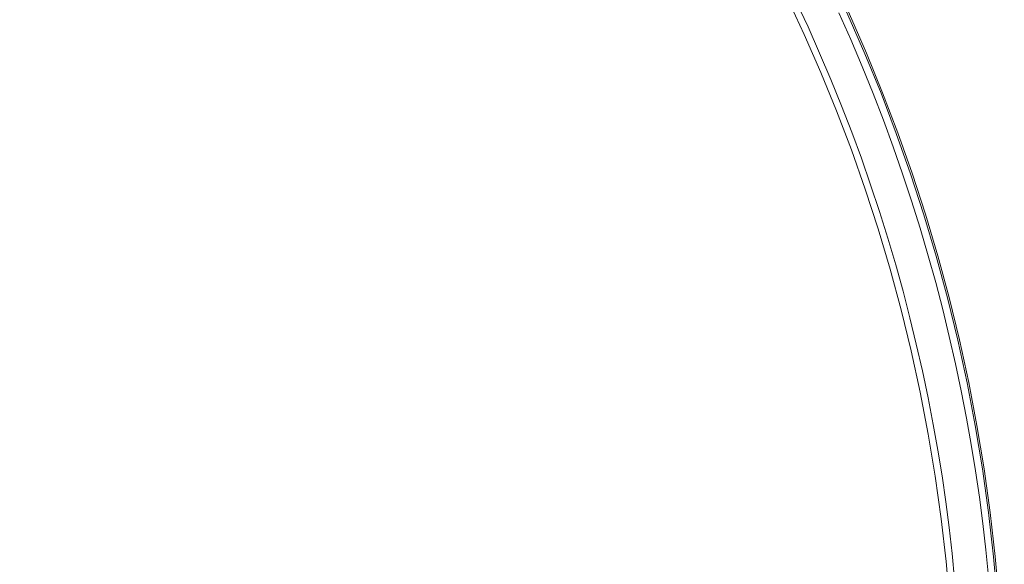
# Model space of a CAD drawing. Extents: x 193 to 943, y 26 to 526.
# Tile 130 of 207: x 364.084 to 365.136, y 109.987 to 110.57. Entities that reach past the tile are written whole.
import ezdxf

# ---------------------------------------------------------------- set-up
doc = ezdxf.new("R2010")
doc.units = 0
doc.layers.get('0').update_dxf_attribs({"lineweight": 25})
doc.layers.add('KG4_HLS_SYA', color=7, linetype='Continuous', lineweight=25)

# ---------------------------------------------------------------- blocks, each defined once
blk = doc.blocks.new('Kreis-A069HVXA7N', base_point=(363.2614, 109.804))
at = {"color": 0, "lineweight": -2}
blk.add_ellipse((363.2615, 109.804), major_axis=(1.875, 0), ratio=1, start_param=0, end_param=1.570796, dxfattribs=at)
blk = doc.blocks.new('Kreis-A069HZZ87N', base_point=(363.2614, 109.804))
at = {"color": 0, "lineweight": -2}
blk.add_ellipse((363.2615, 109.804), major_axis=(1.8221, 0), ratio=1, start_param=0, end_param=1.570796, dxfattribs=at)
blk = doc.blocks.new('Spline-A069HZZS7N', base_point=(363.2614, 109.804))
at = {"color": 0, "lineweight": -2}
for p, q in [((364.9267, 110.5618), (364.9138, 110.5895)), ((364.9391, 110.5339), (364.9267, 110.5618)), ((364.9511, 110.5057), (364.9391, 110.5339)), ((364.9626, 110.4774), (364.9511, 110.5057)), ((364.9734, 110.4495), (364.9626, 110.4774)), ((364.9837, 110.4214), (364.9734, 110.4495)), ((364.9936, 110.3931), (364.9837, 110.4214)), ((365.003, 110.3647), (364.9936, 110.3931)), ((365.0119, 110.3361), (365.003, 110.3647)), ((365.0204, 110.3074), (365.0119, 110.3361)), ((365.0282, 110.2792), (365.0204, 110.3074)), ((365.0355, 110.251), (365.0282, 110.2792)), ((365.0424, 110.2226), (365.0355, 110.251)), ((365.0489, 110.1941), (365.0424, 110.2226)), ((365.0549, 110.1655), (365.0489, 110.1941)), ((365.0605, 110.1369), (365.0549, 110.1655)), ((365.0654, 110.1094), (365.0605, 110.1369)), ((365.0699, 110.0819), (365.0654, 110.1094)), ((365.074, 110.0543), (365.0699, 110.0819)), ((365.0776, 110.0266), (365.074, 110.0543)), ((365.0808, 109.9989), (365.0776, 110.0266)), ((365.0834, 109.9711), (365.0808, 109.9989))]:
    blk.add_line(p, q, dxfattribs=at)
blk = doc.blocks.new('Spline-A069HZZW7N', base_point=(363.2614, 109.804))
at = {"color": 0, "lineweight": -2}
for p, q in [((364.9596, 110.5768), (364.9723, 110.5483)), ((364.9723, 110.5483), (364.9845, 110.5196)), ((364.9845, 110.5196), (364.9962, 110.4907)), ((364.9962, 110.4907), (365.0072, 110.4622)), ((365.0072, 110.4622), (365.0178, 110.4336)), ((365.0178, 110.4336), (365.0278, 110.4048)), ((365.0278, 110.4048), (365.0374, 110.3758)), ((365.0374, 110.3758), (365.0466, 110.3466)), ((365.0466, 110.3466), (365.0552, 110.3173)), ((365.0552, 110.3173), (365.0631, 110.2886)), ((365.0631, 110.2886), (365.0706, 110.2598)), ((365.0706, 110.2598), (365.0777, 110.2309)), ((365.0777, 110.2309), (365.0842, 110.2018)), ((365.0842, 110.2018), (365.0904, 110.1727)), ((365.0904, 110.1727), (365.0961, 110.1435)), ((365.0961, 110.1435), (365.1011, 110.1154)), ((365.1011, 110.1154), (365.1057, 110.0874)), ((365.1057, 110.0874), (365.1099, 110.0592)), ((365.1099, 110.0592), (365.1136, 110.031)), ((365.1136, 110.031), (365.1168, 110.0027)), ((365.1168, 110.0027), (365.1194, 109.9744))]:
    blk.add_line(p, q, dxfattribs=at)
blk = doc.blocks.new('Kreis-A069I0007N', base_point=(363.2614, 109.804))
at = {"color": 0, "lineweight": -2}
blk.add_ellipse((363.2615, 109.804), major_axis=(1.8732, 0), ratio=1, start_param=0, end_param=1.570796, dxfattribs=at)

msp = doc.modelspace()

# ---------------------------------------------------------------- block references
at = {"layer": 'KG4_HLS_SYA', "color": 8, "linetype": 'Continuous', "lineweight": 9, "ltscale": 0.13, "true_color": 0x808080}
for name in ['Kreis-A069HVXA7N', 'Kreis-A069I0007N', 'Spline-A069HZZW7N', 'Spline-A069HZZS7N', 'Kreis-A069HZZ87N']:
    msp.add_blockref(name, (363.2614, 109.804), dxfattribs=at)

doc.saveas('drawing.dxf')
